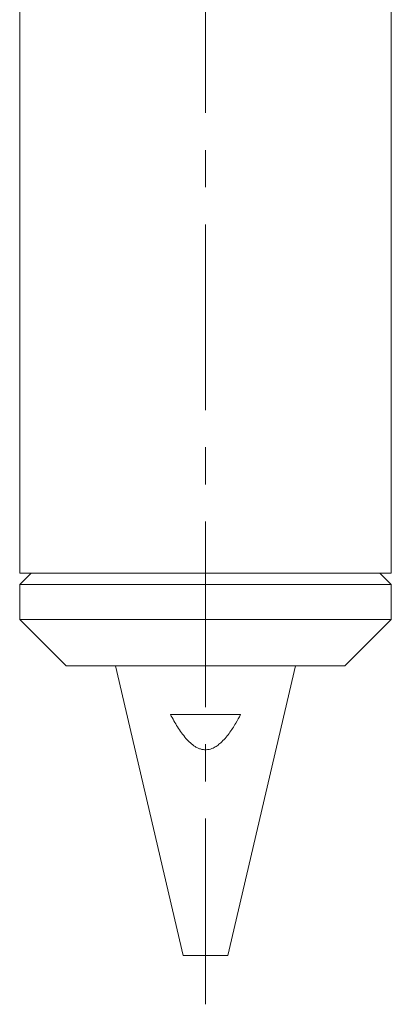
# Model space of a CAD drawing. Header units: inches. Extents: x 2.9 to 28.8, y 1.6 to 21.5.
# Tile 12 of 19: x 27.1 to 28.1, y 6.1 to 8.7. Entities that reach past the tile are written whole.
import ezdxf

# ---------------------------------------------------------------- set-up
doc = ezdxf.new("R2010")
doc.units = ezdxf.units.IN
doc.header["$MEASUREMENT"] = 0
doc.linetypes.add('CENTERX2', pattern=[0.8, 0.5, -0.1, 0.1, -0.1])

msp = doc.modelspace()

# ---------------------------------------------------------------- linework, layer by layer
at = {"color": 7, "linetype": 'CENTERX2', "lineweight": 0}
msp.add_line((27.6038, 6.0581), (27.6038, 17.418), dxfattribs=at)
at = {"color": 7, "linetype": 'Continuous', "lineweight": 15}
for p, q in [((27.1038, 9.1672), (27.1038, 7.2194)), ((28.1038, 7.2194), (28.1038, 9.1672)), ((27.135, 7.2194), (27.1038, 7.1881)), ((28.1038, 7.2194), (27.1038, 7.2194)), ((28.1038, 7.1881), (28.0725, 7.2194)), ((27.1038, 7.1881), (27.1038, 7.0944)), ((28.1038, 7.1881), (27.1038, 7.1881)), ((28.1038, 7.0944), (28.1038, 7.1881)), ((27.1038, 7.0944), (27.2288, 6.9694)), ((28.1038, 7.0944), (27.1038, 7.0944)), ((27.9788, 6.9694), (28.1038, 7.0944)), ((27.9788, 6.9694), (27.2288, 6.9694)), ((27.3613, 6.9694), (27.5435, 6.1894)), ((27.664, 6.1894), (27.8463, 6.9694)), ((27.5094, 6.8384), (27.6981, 6.8384)), ((27.5435, 6.1894), (27.6038, 6.1894)), ((27.6038, 6.1894), (27.664, 6.1894))]:
    msp.add_line(p, q, dxfattribs=at)
msp.add_open_spline([(27.6981, 6.8384), (27.6939, 6.8306), (27.6845, 6.8131), (27.6675, 6.7869), (27.6504, 6.7665), (27.6351, 6.7541), (27.6257, 6.7486), (27.617, 6.7453), (27.6092, 6.7436), (27.6007, 6.7433), (27.5921, 6.7448), (27.5838, 6.7477), (27.5738, 6.7531), (27.5626, 6.7618), (27.5461, 6.7791), (27.5279, 6.8047), (27.5156, 6.8271), (27.5094, 6.8384)], degree=3, knots=[0, 0, 0, 0, 0.0949791, 0.2140837, 0.3352262, 0.3794878, 0.4246727, 0.4518256, 0.4795729, 0.5103815, 0.542391, 0.5731028, 0.604532, 0.6640206, 0.7250581, 0.8614316, 1, 1, 1, 1], dxfattribs=at)

doc.saveas('drawing.dxf')
